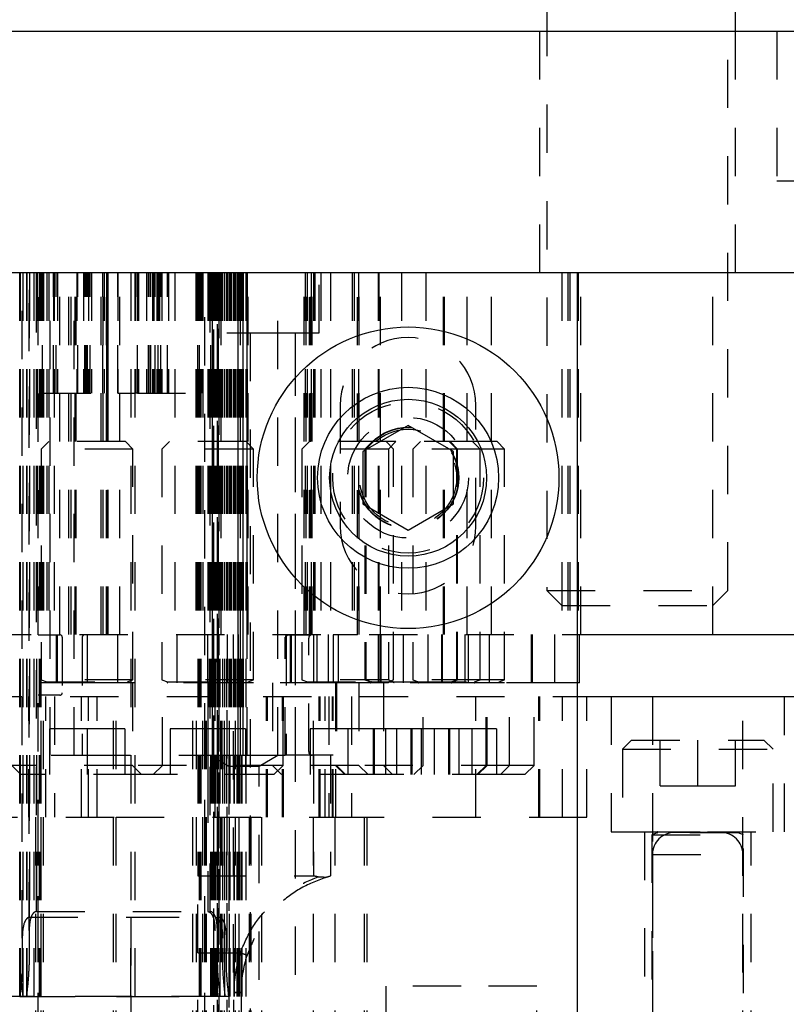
# Model space of a CAD drawing. Header units: inches. Extents: x 1880 to 2363, y -453 to -54.
# Tile 143 of 256: x 1925.8 to 1927.39, y -448.24 to -446.19. Entities that reach past the tile are written whole.
import ezdxf

# ---------------------------------------------------------------- set-up
doc = ezdxf.new("R2010")
doc.units = ezdxf.units.IN
doc.header["$LTSCALE"] = 0.5
doc.header["$MEASUREMENT"] = 0
doc.linetypes.add('HIDDEN', pattern=[0.225, 0.15, -0.075])
doc.layers.add('SID-M-H', color=4, linetype='HIDDEN')
doc.layers.add('SID-M-S', color=105, linetype='Continuous')

msp = doc.modelspace()

# ---------------------------------------------------------------- linework, layer by layer
at = {"layer": 'SID-M-H'}
for p, q in [((1926.87442, -444.65905), (1926.87442, -446.21905)), ((1927.28042, -446.21905), (1927.28042, -444.65905)), ((1926.88992, -446.17082), (1926.88992, -447.3778)), ((1927.26492, -447.3778), (1927.26492, -446.17082)), ((1926.87442, -446.21905), (1926.87442, -446.71905)), ((1927.28042, -446.71905), (1927.28042, -446.21905)), ((1927.36642, -446.21905), (1927.36642, -446.52905)), ((1927.36642, -446.52905), (1927.57742, -446.52905)), ((1925.79818, -448.21905), (1925.79818, -446.71905)), ((1925.79818, -446.71905), (1925.79818, -448.21905)), ((1925.7985, -446.71905), (1925.7985, -448.78405)), ((1925.7985, -446.71905), (1925.7985, -448.78405)), ((1925.80318, -448.09828), (1925.80318, -446.71905)), ((1925.80442, -446.71905), (1925.80442, -447.71905)), ((1925.80442, -446.71905), (1925.80442, -448.21905)), ((1925.81242, -448.21905), (1925.81242, -446.71905)), ((1925.81242, -446.71905), (1925.81242, -448.21905)), ((1925.81742, -448.08207), (1925.81742, -446.71905)), ((1925.81818, -446.71905), (1925.81818, -448.05481)), ((1925.81818, -448.05481), (1925.81818, -446.71905)), ((1925.82742, -446.71905), (1925.82742, -447.71905)), ((1925.82742, -446.71905), (1925.82742, -448.83905)), ((1925.83221, -446.71905), (1925.83221, -447.46905)), ((1925.83242, -446.71905), (1925.83242, -448.04297)), ((1925.83242, -448.04297), (1925.83242, -446.71905)), ((1925.83414, -446.71905), (1925.83414, -447.46905)), ((1925.83414, -446.71905), (1925.83414, -447.46905)), ((1925.83608, -447.46955), (1925.83608, -446.71905)), ((1925.83828, -446.71905), (1925.83828, -448.78405)), ((1925.83828, -446.71905), (1925.83828, -448.78405)), ((1925.83994, -446.71905), (1925.83994, -448.78831)), ((1925.83994, -446.71905), (1925.83994, -448.78837)), ((1925.84027, -446.71905), (1925.84027, -448.78405)), ((1925.84027, -446.71905), (1925.84027, -448.78405)), ((1925.84192, -446.71905), (1925.84192, -448.78849)), ((1925.84192, -446.71905), (1925.84192, -448.78855)), ((1925.84262, -446.71905), (1925.84262, -447.46905)), ((1925.84262, -446.71905), (1925.84262, -447.46905)), ((1925.84354, -446.71905), (1925.84354, -447.46905)), ((1925.84513, -446.71905), (1925.84513, -446.96905)), ((1925.84529, -446.96905), (1925.84529, -446.71905)), ((1925.84548, -446.71905), (1925.84548, -447.46905)), ((1925.84548, -446.71905), (1925.84548, -447.46905)), ((1925.84704, -446.71905), (1925.84704, -447.46905)), ((1925.84704, -446.71905), (1925.84704, -447.46905)), ((1925.84742, -446.71905), (1925.84742, -447.46905)), ((1925.85396, -446.71905), (1925.85396, -447.46905)), ((1925.85396, -446.71905), (1925.85396, -447.46905)), ((1925.85838, -446.71905), (1925.85838, -447.46905)), ((1925.85838, -446.71905), (1925.85838, -447.46905)), ((1925.86081, -447.71905), (1925.86081, -446.71905)), ((1925.86813, -446.96905), (1925.86813, -446.71905)), ((1925.86813, -446.71905), (1925.86813, -446.96905)), ((1925.86942, -446.71905), (1925.86942, -447.46905)), ((1925.87313, -446.96905), (1925.87313, -446.71905)), ((1925.87613, -446.71905), (1925.87613, -446.96905)), ((1925.88081, -447.46905), (1925.88081, -446.71905)), ((1925.89985, -447.46905), (1925.89985, -446.71905)), ((1925.90427, -447.46905), (1925.90427, -446.71905)), ((1925.91081, -447.71905), (1925.91081, -446.71905)), ((1925.91275, -447.46905), (1925.91275, -446.71905)), ((1925.91469, -447.46905), (1925.91469, -446.71905)), ((1925.91606, -446.71905), (1925.91606, -446.96905)), ((1925.91856, -446.96905), (1925.91856, -446.71905)), ((1925.92992, -446.71905), (1925.92992, -446.96905)), ((1925.93242, -446.96905), (1925.93242, -446.71905)), ((1925.93492, -446.96905), (1925.93492, -446.71905)), ((1925.93742, -446.96905), (1925.93742, -446.71905)), ((1925.93792, -446.96905), (1925.93792, -446.71905)), ((1925.94042, -446.71905), (1925.94042, -446.96905)), ((1925.94399, -446.96905), (1925.94399, -446.71905)), ((1925.94649, -446.71905), (1925.94649, -446.96905)), ((1925.96647, -447.46905), (1925.96647, -446.71905)), ((1925.96647, -447.46905), (1925.96647, -446.71905)), ((1925.97013, -446.96905), (1925.97013, -446.71905)), ((1925.97088, -447.46905), (1925.97088, -446.71905)), ((1925.97088, -447.46905), (1925.97088, -446.71905)), ((1925.97313, -446.71905), (1925.97313, -446.96905)), ((1925.97742, -447.46955), (1925.97742, -446.71905)), ((1925.97813, -446.71905), (1925.97813, -446.96905)), ((1925.97813, -446.96905), (1925.97813, -446.71905)), ((1925.97824, -446.71905), (1925.97824, -446.96905)), ((1925.97936, -447.46905), (1925.97936, -446.71905)), ((1925.97936, -447.46905), (1925.97936, -446.71905)), ((1925.98074, -446.96905), (1925.98074, -446.71905)), ((1925.9813, -447.46905), (1925.9813, -446.71905)), ((1926.00097, -446.71905), (1926.00097, -446.96905)), ((1926.00113, -446.96905), (1926.00113, -446.71905)), ((1926.00542, -447.46905), (1926.00542, -446.71905)), ((1926.02808, -446.71905), (1926.02808, -448.05481)), ((1926.02808, -446.71905), (1926.02808, -448.05481)), ((1926.03659, -446.71905), (1926.03659, -447.71905)), ((1926.03659, -446.71905), (1926.03659, -448.78405)), ((1926.03758, -446.71905), (1926.03758, -446.96905)), ((1926.03774, -446.71905), (1926.03774, -446.96905)), ((1926.04158, -446.71905), (1926.04158, -446.96905)), ((1926.0416, -446.96905), (1926.0416, -446.71905)), ((1926.04174, -446.96905), (1926.04174, -446.71905)), ((1926.0441, -446.71905), (1926.0441, -446.96905)), ((1926.06058, -446.71905), (1926.06058, -446.96905)), ((1926.06458, -446.96905), (1926.06458, -446.71905)), ((1926.06558, -446.96905), (1926.06558, -446.71905)), ((1926.06858, -446.96905), (1926.06858, -446.71905)), ((1926.06958, -446.96905), (1926.06958, -446.71905)), ((1926.07258, -446.71905), (1926.07258, -446.96905)), ((1926.07585, -446.71905), (1926.07585, -446.96905)), ((1926.07835, -446.96905), (1926.07835, -446.71905)), ((1926.08192, -446.71905), (1926.08192, -446.96905)), ((1926.08442, -446.96905), (1926.08442, -446.71905)), ((1926.08492, -446.71905), (1926.08492, -446.96905)), ((1926.08742, -446.71905), (1926.08742, -446.96905)), ((1926.08992, -446.96905), (1926.08992, -446.71905)), ((1926.09242, -446.71905), (1926.09242, -446.96905)), ((1926.10379, -446.96905), (1926.10379, -446.71905)), ((1926.10629, -446.71905), (1926.10629, -446.96905)), ((1926.11942, -446.71905), (1926.11942, -447.46905)), ((1926.16258, -446.71905), (1926.16258, -446.96905)), ((1926.16264, -446.71905), (1926.16264, -447.46905)), ((1926.16458, -446.71905), (1926.16458, -447.46905)), ((1926.16458, -446.71905), (1926.16458, -447.46905)), ((1926.16558, -446.71905), (1926.16558, -446.96905)), ((1926.16652, -446.71905), (1926.16652, -447.96905)), ((1926.16658, -446.96905), (1926.16658, -446.71905)), ((1926.16958, -446.71905), (1926.16958, -446.96905)), ((1926.1698, -446.71905), (1926.1698, -447.71905)), ((1926.1698, -446.71905), (1926.1698, -447.71905)), ((1926.1698, -446.71905), (1926.1698, -448.79145)), ((1926.1698, -446.71905), (1926.1698, -448.79111)), ((1926.17058, -446.96905), (1926.17058, -446.71905)), ((1926.17151, -446.71905), (1926.17151, -447.71905)), ((1926.17151, -446.71905), (1926.17151, -447.71905)), ((1926.17151, -446.71905), (1926.17151, -448.7913)), ((1926.17151, -446.71905), (1926.17151, -448.79096)), ((1926.17306, -446.71905), (1926.17306, -447.46905)), ((1926.17306, -446.71905), (1926.17306, -447.46905)), ((1926.17339, -446.71905), (1926.17339, -447.71905)), ((1926.17339, -446.71905), (1926.17339, -448.78405)), ((1926.17458, -446.71905), (1926.17458, -446.96905)), ((1926.17748, -446.71905), (1926.17748, -447.46905)), ((1926.17748, -446.71905), (1926.17748, -447.46905)), ((1926.18108, -448.71131), (1926.18108, -446.71905)), ((1926.18742, -446.71905), (1926.18742, -447.46905)), ((1926.19056, -446.71905), (1926.19056, -447.71905)), ((1926.19211, -446.71905), (1926.19211, -447.71905)), ((1926.19242, -448.04297), (1926.19242, -446.71905)), ((1926.19282, -446.71905), (1926.19282, -447.71905)), ((1926.19282, -446.71905), (1926.19282, -448.73538)), ((1926.19307, -446.71905), (1926.19307, -447.71905)), ((1926.19342, -446.96905), (1926.19342, -446.71905)), ((1926.19354, -446.71905), (1926.19354, -447.46905)), ((1926.19356, -446.71905), (1926.19356, -448.72256)), ((1926.19358, -446.96905), (1926.19358, -446.71905)), ((1926.1941, -446.71905), (1926.1941, -447.71905)), ((1926.1941, -446.71905), (1926.1941, -448.78405)), ((1926.19513, -446.71905), (1926.19513, -447.71905)), ((1926.19513, -446.71905), (1926.19513, -447.71905)), ((1926.19513, -446.71905), (1926.19513, -448.78918)), ((1926.19513, -446.71905), (1926.19513, -448.78881)), ((1926.19521, -446.71905), (1926.19521, -447.71905)), ((1926.19542, -446.71905), (1926.19542, -447.71905)), ((1926.19548, -446.71905), (1926.19548, -447.46905)), ((1926.19611, -446.71905), (1926.19611, -448.78405)), ((1926.19656, -446.71905), (1926.19656, -448.78405)), ((1926.19742, -446.71905), (1926.19742, -446.96905)), ((1926.19742, -447.71905), (1926.19742, -446.71905)), ((1926.19758, -446.96905), (1926.19758, -446.71905)), ((1926.19812, -446.71905), (1926.19812, -447.71905)), ((1926.19812, -446.71905), (1926.19812, -448.78892)), ((1926.19827, -446.71905), (1926.19827, -447.71905)), ((1926.19842, -446.71905), (1926.19842, -448.72256)), ((1926.19907, -446.71905), (1926.19907, -448.78405)), ((1926.19967, -446.71905), (1926.19967, -447.71905)), ((1926.19992, -448.73653), (1926.19992, -446.71905)), ((1926.19992, -446.71905), (1926.19992, -448.73653)), ((1926.20013, -446.71905), (1926.20013, -447.46905)), ((1926.20108, -446.71905), (1926.20108, -447.46905)), ((1926.20145, -446.71905), (1926.20145, -448.78862)), ((1926.20176, -446.71905), (1926.20176, -447.71905)), ((1926.20242, -446.71905), (1926.20242, -448.1531)), ((1926.20308, -446.71905), (1926.20308, -448.05481)), ((1926.20342, -446.71905), (1926.20342, -448.78805)), ((1926.20396, -446.71905), (1926.20396, -447.46905)), ((1926.20426, -446.71905), (1926.20426, -447.71905)), ((1926.20427, -446.71905), (1926.20427, -448.78837)), ((1926.20455, -446.71905), (1926.20455, -447.46905)), ((1926.20492, -446.71905), (1926.20492, -447.46905)), ((1926.20492, -446.71905), (1926.20492, -447.46905)), ((1926.20742, -448.72581), (1926.20742, -446.71905)), ((1926.20742, -448.72581), (1926.20742, -446.71905)), ((1926.20742, -446.71905), (1926.20742, -448.08207)), ((1926.20838, -446.71905), (1926.20838, -447.46905)), ((1926.20946, -446.71905), (1926.20946, -447.71905)), ((1926.20967, -446.71905), (1926.20967, -447.71905)), ((1926.20992, -448.73565), (1926.20992, -446.71905)), ((1926.20992, -448.73565), (1926.20992, -446.71905)), ((1926.21108, -448.05481), (1926.21108, -446.71905)), ((1926.21108, -446.71905), (1926.21108, -447.46905)), ((1926.21242, -446.71905), (1926.21242, -448.21905)), ((1926.21242, -446.71905), (1926.21242, -447.46905)), ((1926.21242, -446.71905), (1926.21242, -447.46905)), ((1926.21302, -446.71905), (1926.21302, -447.46905)), ((1926.21492, -446.71905), (1926.21492, -447.46905)), ((1926.21492, -446.71905), (1926.21492, -447.46905)), ((1926.21496, -447.46905), (1926.21496, -446.71905)), ((1926.21808, -446.71905), (1926.21808, -448.1531)), ((1926.22242, -446.71905), (1926.22242, -447.59756)), ((1926.22308, -448.21905), (1926.22308, -446.71905)), ((1926.22608, -446.71905), (1926.22608, -448.09828)), ((1926.2268, -446.71905), (1926.2268, -446.84405)), ((1926.22742, -446.71905), (1926.22742, -447.46905)), ((1926.23108, -446.71905), (1926.23108, -448.21905)), ((1926.23308, -446.71905), (1926.23308, -448.78405)), ((1926.23618, -446.71905), (1926.23618, -447.71905)), ((1926.23977, -446.71905), (1926.23977, -447.71905)), ((1926.23992, -446.71905), (1926.23992, -447.46905)), ((1926.24108, -446.71905), (1926.24108, -448.78405)), ((1926.24242, -446.71905), (1926.24242, -447.71905)), ((1926.24242, -446.71905), (1926.24242, -448.78451)), ((1926.24242, -446.71905), (1926.24242, -446.84405)), ((1926.24423, -446.71905), (1926.24423, -447.71905)), ((1926.24742, -446.71905), (1926.24742, -447.71905)), ((1926.24742, -446.71905), (1926.24742, -448.72256)), ((1926.24777, -446.71905), (1926.24777, -447.71905)), ((1926.24808, -446.71905), (1926.24808, -448.78405)), ((1926.24942, -446.71905), (1926.24942, -448.78432)), ((1926.25042, -447.71905), (1926.25042, -446.71905)), ((1926.25242, -446.71905), (1926.25242, -447.71905)), ((1926.25308, -446.71905), (1926.25308, -447.71905)), ((1926.25542, -447.46905), (1926.25542, -446.71905)), ((1926.25608, -446.71905), (1926.25608, -448.78405)), ((1926.25647, -446.71905), (1926.25647, -447.46905)), ((1926.25742, -446.71905), (1926.25742, -447.46905)), ((1926.25808, -446.71905), (1926.25808, -448.72256)), ((1926.26088, -446.71905), (1926.26088, -447.46905)), ((1926.26108, -446.71905), (1926.26108, -447.71905)), ((1926.26108, -447.71905), (1926.26108, -446.71905)), ((1926.26608, -446.71905), (1926.26608, -447.71905)), ((1926.26742, -446.71905), (1926.26742, -447.46905)), ((1926.26908, -447.71905), (1926.26908, -446.71905)), ((1926.26936, -446.71905), (1926.26936, -447.46905)), ((1926.2713, -447.46905), (1926.2713, -446.71905)), ((1926.33274, -447.71905), (1926.33274, -446.71905)), ((1926.38712, -447.46905), (1926.38712, -446.71905)), ((1926.38712, -447.46905), (1926.38712, -446.71905)), ((1926.38897, -446.71905), (1926.38897, -447.46905)), ((1926.38897, -446.71905), (1926.38897, -447.46905)), ((1926.39154, -447.46905), (1926.39154, -446.71905)), ((1926.39154, -447.46905), (1926.39154, -446.71905)), ((1926.39338, -446.71905), (1926.39338, -447.46905)), ((1926.39338, -446.71905), (1926.39338, -447.46905)), ((1926.39808, -447.46955), (1926.39808, -446.71905)), ((1926.39992, -447.46955), (1926.39992, -446.71905)), ((1926.40002, -447.46905), (1926.40002, -446.71905)), ((1926.40002, -447.46905), (1926.40002, -446.71905)), ((1926.40186, -446.71905), (1926.40186, -447.46905)), ((1926.40186, -446.71905), (1926.40186, -447.46905)), ((1926.40196, -447.46905), (1926.40196, -446.71905)), ((1926.40242, -446.84405), (1926.40242, -446.71905)), ((1926.4038, -447.46905), (1926.4038, -446.71905)), ((1926.40652, -446.71905), (1926.40652, -447.46905)), ((1926.40652, -446.71905), (1926.40652, -447.46905)), ((1926.40942, -446.71905), (1926.40942, -447.46905)), ((1926.41805, -446.84405), (1926.41805, -446.71905)), ((1926.42152, -446.71905), (1926.42152, -447.46905)), ((1926.42152, -446.71905), (1926.42152, -447.46905)), ((1926.44152, -446.71905), (1926.44152, -447.46905)), ((1926.48647, -446.71905), (1926.48647, -447.46905)), ((1926.48647, -446.71905), (1926.48647, -447.46905)), ((1926.49088, -446.71905), (1926.49088, -447.46905)), ((1926.49088, -446.71905), (1926.49088, -447.46905)), ((1926.49742, -447.46955), (1926.49742, -446.71905)), ((1926.49936, -446.71905), (1926.49936, -447.46905)), ((1926.49936, -446.71905), (1926.49936, -447.46905)), ((1926.5013, -447.46905), (1926.5013, -446.71905)), ((1926.54008, -446.71905), (1926.54008, -447.46905)), ((1926.54192, -446.71905), (1926.54192, -447.46905)), ((1926.54542, -447.46905), (1926.54542, -446.71905)), ((1926.58852, -446.71905), (1926.58852, -447.46905)), ((1926.63942, -446.71905), (1926.63942, -447.46905)), ((1926.67608, -447.46905), (1926.67608, -446.71905)), ((1926.67792, -447.46905), (1926.67792, -446.71905)), ((1926.72452, -447.46905), (1926.72452, -446.71905)), ((1926.77542, -447.46905), (1926.77542, -446.71905)), ((1926.92117, -446.71905), (1926.92117, -447.46905)), ((1926.93306, -446.71905), (1926.93306, -447.46905)), ((1926.93716, -446.71905), (1926.93716, -447.46905)), ((1926.95457, -446.71905), (1926.95457, -447.46905)), ((1926.95992, -447.46905), (1926.95992, -446.71905)), ((1927.23367, -447.46905), (1927.23367, -446.71905)), ((1926.2268, -446.84405), (1926.32242, -446.84405)), ((1926.27552, -446.84405), (1926.27552, -447.71905)), ((1926.27552, -446.84405), (1926.27552, -448.37405)), ((1926.32242, -446.84405), (1926.41805, -446.84405)), ((1926.36932, -447.71905), (1926.36932, -446.84405)), ((1926.36932, -448.37405), (1926.36932, -446.84405)), ((1925.84513, -446.96905), (1926.00113, -446.96905)), ((1926.00113, -446.96905), (1926.03758, -446.96905)), ((1926.03758, -446.96905), (1926.03774, -446.96905)), ((1926.04158, -446.96905), (1926.03774, -446.96905)), ((1926.04158, -446.96905), (1926.19758, -446.96905)), ((1926.46192, -446.99405), (1926.46192, -447.24405)), ((1926.74292, -447.24405), (1926.74292, -446.99405)), ((1925.85792, -447.06905), (1925.84242, -447.08455)), ((1926.01692, -447.06905), (1925.85792, -447.06905)), ((1926.03242, -447.08455), (1926.01692, -447.06905)), ((1926.10792, -447.06905), (1926.09242, -447.08455)), ((1926.26692, -447.06905), (1926.10792, -447.06905)), ((1926.28242, -447.08455), (1926.26692, -447.06905)), ((1926.39792, -447.06905), (1926.38242, -447.08455)), ((1926.55692, -447.06905), (1926.39792, -447.06905)), ((1926.52858, -447.06905), (1926.51308, -447.08455)), ((1926.53042, -447.06905), (1926.51492, -447.08455)), ((1926.57702, -447.06905), (1926.55692, -447.06905)), ((1926.57242, -447.08455), (1926.55692, -447.06905)), ((1926.57702, -447.06905), (1926.56152, -447.08455)), ((1926.73602, -447.06905), (1926.57702, -447.06905)), ((1926.62792, -447.06905), (1926.61242, -447.08455)), ((1926.70308, -447.08455), (1926.68758, -447.06905)), ((1926.70492, -447.08455), (1926.68942, -447.06905)), ((1926.78692, -447.06905), (1926.73602, -447.06905)), ((1926.75152, -447.08455), (1926.73602, -447.06905)), ((1926.80242, -447.08455), (1926.78692, -447.06905)), ((1926.03242, -447.08455), (1925.84242, -447.08455)), ((1925.84242, -447.08455), (1925.84242, -447.56302)), ((1926.03242, -447.56302), (1926.03242, -447.08455)), ((1926.28242, -447.08455), (1926.09242, -447.08455)), ((1926.09242, -447.08455), (1926.09242, -447.56302)), ((1926.28242, -447.56302), (1926.28242, -447.08455)), ((1926.56152, -447.08455), (1926.38242, -447.08455)), ((1926.38242, -447.08455), (1926.38242, -447.56302)), ((1926.51308, -447.08455), (1926.51308, -447.56302)), ((1926.51492, -447.08455), (1926.51492, -447.56302)), ((1926.75152, -447.08455), (1926.56152, -447.08455)), ((1926.56152, -447.08455), (1926.56152, -447.56302)), ((1926.57242, -447.56302), (1926.57242, -447.08455)), ((1926.61242, -447.08455), (1926.61242, -447.56302)), ((1926.70308, -447.56302), (1926.70308, -447.08455)), ((1926.70492, -447.56302), (1926.70492, -447.08455)), ((1926.80242, -447.08455), (1926.75152, -447.08455)), ((1926.75152, -447.56302), (1926.75152, -447.08455)), ((1926.80242, -447.56302), (1926.80242, -447.08455)), ((1926.88992, -447.3778), (1927.26492, -447.3778)), ((1926.88992, -447.3778), (1926.92117, -447.40905)), ((1927.23367, -447.40905), (1927.26492, -447.3778)), ((1926.92117, -447.40905), (1927.23367, -447.40905)), ((1924.72178, -447.46905), (1926.93306, -447.46905)), ((1925.83608, -447.46955), (1925.88108, -447.46955)), ((1925.87345, -447.46905), (1925.87345, -447.56905)), ((1925.87608, -447.56905), (1925.87608, -447.46905)), ((1925.88608, -447.47455), (1925.88608, -447.58955)), ((1925.92742, -447.47455), (1925.92742, -447.71905)), ((1925.97742, -447.46955), (1925.93242, -447.46955)), ((1925.93742, -447.46905), (1925.93742, -447.56905)), ((1926.0014, -447.56905), (1926.0014, -447.46905)), ((1926.12345, -447.46905), (1926.12345, -447.56905)), ((1926.18742, -447.56905), (1926.18742, -447.46905)), ((1926.21108, -448.71131), (1926.21108, -447.46905)), ((1926.22742, -447.46905), (1926.22742, -447.56905)), ((1926.23992, -447.46905), (1926.23992, -448.73303)), ((1926.2514, -447.56905), (1926.2514, -447.46905)), ((1926.25542, -447.71905), (1926.25542, -447.46905)), ((1926.34808, -447.71905), (1926.34808, -447.47455)), ((1926.34992, -447.47455), (1926.34992, -447.71905)), ((1926.35308, -447.46955), (1926.39808, -447.46955)), ((1926.35808, -447.46905), (1926.35808, -447.56905)), ((1926.35992, -447.46905), (1926.35992, -447.56905)), ((1926.39652, -447.71155), (1926.39652, -447.47655)), ((1926.39992, -447.46955), (1926.39808, -447.46955)), ((1926.40652, -447.46905), (1926.40652, -447.56905)), ((1926.41345, -447.46905), (1926.41345, -447.56905)), ((1926.43742, -447.56905), (1926.43742, -447.46905)), ((1926.49742, -447.46955), (1926.44742, -447.46955)), ((1926.44742, -447.46955), (1926.44742, -447.59756)), ((1926.45742, -447.46905), (1926.45742, -447.56905)), ((1926.5414, -447.56905), (1926.5414, -447.46905)), ((1926.5441, -447.46905), (1926.5441, -447.56905)), ((1926.54595, -447.46905), (1926.54595, -447.56905)), ((1926.59255, -447.46905), (1926.59255, -447.56905)), ((1926.64345, -447.46905), (1926.64345, -447.56905)), ((1926.67206, -447.56905), (1926.67206, -447.46905)), ((1926.6739, -447.56905), (1926.6739, -447.46905)), ((1926.7205, -447.56905), (1926.7205, -447.46905)), ((1926.72742, -447.56905), (1926.72742, -447.46905)), ((1926.7714, -447.56905), (1926.7714, -447.46905)), ((1926.85808, -447.56905), (1926.85808, -447.46905)), ((1926.85992, -447.56905), (1926.85992, -447.46905)), ((1926.90652, -447.56905), (1926.90652, -447.46905)), ((1926.93306, -447.46905), (1926.93716, -447.46905)), ((1926.93716, -447.46905), (1926.95242, -447.46905)), ((1925.93742, -447.56905), (1925.68742, -447.56905)), ((1926.03242, -447.56302), (1925.84242, -447.56302)), ((1925.84242, -447.56302), (1925.85373, -447.56713)), ((1926.03242, -447.56866), (1925.84242, -447.56866)), ((1925.84242, -447.56866), (1925.84242, -447.56905)), ((1925.85373, -447.56713), (1926.02112, -447.56713)), ((1926.43742, -447.56905), (1925.93742, -447.56905)), ((1926.02112, -447.56713), (1926.03242, -447.56302)), ((1926.03142, -447.56905), (1926.03142, -447.74005)), ((1926.03242, -447.56905), (1926.03242, -447.56866)), ((1926.28242, -447.56302), (1926.09242, -447.56302)), ((1926.09242, -447.56302), (1926.10373, -447.56713)), ((1926.28242, -447.56866), (1926.09242, -447.56866)), ((1926.09242, -447.56866), (1926.09242, -447.56905)), ((1926.09342, -447.74005), (1926.09342, -447.56905)), ((1926.10373, -447.56713), (1926.27112, -447.56713)), ((1926.18742, -447.56905), (1926.18742, -447.66405)), ((1926.22742, -448.72581), (1926.22742, -447.56905)), ((1926.27112, -447.56713), (1926.28242, -447.56302)), ((1926.28242, -447.56905), (1926.28242, -447.56866)), ((1926.32142, -447.56905), (1926.32142, -447.74005)), ((1926.34342, -447.74005), (1926.34342, -447.56905)), ((1926.56152, -447.56302), (1926.38242, -447.56302)), ((1926.38242, -447.56302), (1926.39373, -447.56713)), ((1926.56152, -447.56866), (1926.38242, -447.56866)), ((1926.38242, -447.56866), (1926.38242, -447.56905)), ((1926.39373, -447.56713), (1926.56112, -447.56713)), ((1926.90652, -447.56905), (1926.43742, -447.56905)), ((1926.45208, -447.56905), (1926.45208, -447.74005)), ((1926.45392, -447.56905), (1926.45392, -447.74005)), ((1926.50052, -447.56905), (1926.50052, -447.74005)), ((1926.51308, -447.56302), (1926.52438, -447.56713)), ((1926.51308, -447.56866), (1926.51308, -447.56905)), ((1926.51492, -447.56302), (1926.52623, -447.56713)), ((1926.51492, -447.56866), (1926.51492, -447.56905)), ((1926.52438, -447.56713), (1926.69177, -447.56713)), ((1926.52623, -447.56713), (1926.69362, -447.56713)), ((1926.55142, -447.56905), (1926.55142, -447.74005)), ((1926.56112, -447.56713), (1926.57242, -447.56302)), ((1926.75152, -447.56302), (1926.56152, -447.56302)), ((1926.56152, -447.56302), (1926.57283, -447.56713)), ((1926.75152, -447.56866), (1926.56152, -447.56866)), ((1926.56152, -447.56866), (1926.56152, -447.56905)), ((1926.57242, -447.56905), (1926.57242, -447.56866)), ((1926.57283, -447.56713), (1926.74022, -447.56713)), ((1926.61242, -447.56302), (1926.62373, -447.56713)), ((1926.61242, -447.56866), (1926.61242, -447.56905)), ((1926.62373, -447.56713), (1926.79112, -447.56713)), ((1926.63342, -447.74005), (1926.63342, -447.56905)), ((1926.69177, -447.56713), (1926.70308, -447.56302)), ((1926.69362, -447.56713), (1926.70492, -447.56302)), ((1926.70308, -447.56905), (1926.70308, -447.56866)), ((1926.70492, -447.56905), (1926.70492, -447.56866)), ((1926.74022, -447.56713), (1926.75152, -447.56302)), ((1926.80242, -447.56302), (1926.75152, -447.56302)), ((1926.80242, -447.56866), (1926.75152, -447.56866)), ((1926.75152, -447.56905), (1926.75152, -447.56866)), ((1926.76408, -447.74005), (1926.76408, -447.56905)), ((1926.76592, -447.74005), (1926.76592, -447.56905)), ((1926.79112, -447.56713), (1926.80242, -447.56302)), ((1926.80242, -447.56905), (1926.80242, -447.56866)), ((1926.81252, -447.74005), (1926.81252, -447.56905)), ((1926.86342, -447.74005), (1926.86342, -447.56905)), ((1926.95242, -447.56905), (1926.90652, -447.56905)), ((1924.70242, -447.59756), (1926.95242, -447.59756)), ((1925.81671, -447.84756), (1925.81671, -447.59756)), ((1925.81671, -447.84756), (1925.81671, -447.59756)), ((1925.83608, -448.71131), (1925.83608, -447.59455)), ((1925.88108, -447.59455), (1925.83608, -447.59455)), ((1925.84242, -448.34756), (1925.84242, -447.59756)), ((1925.84742, -448.34756), (1925.84742, -447.59756)), ((1925.84742, -448.34756), (1925.84742, -447.59756)), ((1925.85187, -447.84756), (1925.85187, -447.59756)), ((1925.85187, -447.84756), (1925.85187, -447.59756)), ((1925.86994, -447.59756), (1925.86994, -447.84756)), ((1925.92581, -447.84756), (1925.92581, -447.59756)), ((1925.94025, -447.84756), (1925.94025, -447.59756)), ((1925.94025, -447.84756), (1925.94025, -447.59756)), ((1925.95831, -447.84756), (1925.95831, -447.59756)), ((1925.99242, -448.34756), (1925.99242, -447.59756)), ((1925.99242, -448.34756), (1925.99242, -447.59756)), ((1925.99742, -448.34756), (1925.99742, -447.59756)), ((1926.15652, -448.34756), (1926.15652, -447.59756)), ((1926.16402, -448.34756), (1926.16402, -447.59756)), ((1926.16402, -448.34756), (1926.16402, -447.59756)), ((1926.17742, -448.34756), (1926.17742, -447.59756)), ((1926.18108, -448.34756), (1926.18108, -447.59756)), ((1926.18242, -448.34756), (1926.18242, -447.59756)), ((1926.18462, -448.34756), (1926.18462, -447.59756)), ((1926.20292, -447.84756), (1926.20292, -447.59756)), ((1926.20742, -448.34756), (1926.20742, -447.59756)), ((1926.20742, -448.34756), (1926.20742, -447.59756)), ((1926.20992, -448.34756), (1926.20992, -447.59756)), ((1926.20992, -448.34756), (1926.20992, -447.59756)), ((1926.20992, -448.34756), (1926.20992, -447.59756)), ((1926.20992, -448.34756), (1926.20992, -447.59756)), ((1926.21462, -448.34756), (1926.21462, -447.59756)), ((1926.21608, -448.34756), (1926.21608, -447.59756)), ((1926.21742, -448.34756), (1926.21742, -447.59756)), ((1926.21742, -448.34756), (1926.21742, -447.59756)), ((1926.22242, -448.34756), (1926.22242, -447.59756)), ((1926.23242, -448.34756), (1926.23242, -447.59756)), ((1926.24492, -448.34756), (1926.24492, -447.59756)), ((1926.30938, -447.84756), (1926.30938, -447.59756)), ((1926.30938, -447.84756), (1926.30938, -447.59756)), ((1926.31123, -447.84756), (1926.31123, -447.59756)), ((1926.31123, -447.84756), (1926.31123, -447.59756)), ((1926.34214, -447.84756), (1926.34214, -447.59756)), ((1926.34214, -447.84756), (1926.34214, -447.59756)), ((1926.34398, -447.84756), (1926.34398, -447.59756)), ((1926.34398, -447.84756), (1926.34398, -447.59756)), ((1926.40652, -448.34756), (1926.40652, -447.59756)), ((1926.40652, -448.34756), (1926.40652, -447.59756)), ((1926.41808, -447.84756), (1926.41808, -447.59756)), ((1926.41992, -447.84756), (1926.41992, -447.59756)), ((1926.4303, -447.84756), (1926.4303, -447.59756)), ((1926.4303, -447.84756), (1926.4303, -447.59756)), ((1926.43841, -447.59756), (1926.43841, -447.84756)), ((1926.44558, -447.84756), (1926.44558, -447.59756)), ((1926.44742, -447.84756), (1926.44742, -447.59756)), ((1926.45292, -447.84756), (1926.45292, -447.59756)), ((1926.48501, -447.59756), (1926.48501, -447.84756)), ((1926.74292, -447.84756), (1926.74292, -447.59756)), ((1926.87358, -447.84756), (1926.87358, -447.59756)), ((1926.87542, -447.84756), (1926.87542, -447.59756)), ((1926.92202, -447.84756), (1926.92202, -447.59756)), ((1926.97292, -447.84756), (1926.97292, -447.59756)), ((1927.02292, -447.59756), (1927.02292, -447.87756)), ((1927.10867, -447.59756), (1927.10867, -448.34756)), ((1927.29617, -448.34756), (1927.29617, -447.59756)), ((1927.38192, -447.87756), (1927.38192, -447.59756)), ((1925.93742, -447.66405), (1925.8593, -447.66405)), ((1925.8593, -447.66405), (1925.8593, -447.75905)), ((1926.01555, -447.66405), (1925.93742, -447.66405)), ((1925.93742, -447.66405), (1925.93742, -447.75905)), ((1926.01555, -447.66405), (1926.01555, -447.75905)), ((1926.18742, -447.66405), (1926.1093, -447.66405)), ((1926.1093, -447.66405), (1926.1093, -447.75905)), ((1926.26555, -447.66405), (1926.18742, -447.66405)), ((1926.18742, -447.66405), (1926.18742, -447.75905)), ((1926.26555, -447.66405), (1926.26555, -447.75905)), ((1926.47742, -447.66405), (1926.3993, -447.66405)), ((1926.3993, -447.66405), (1926.3993, -447.75905)), ((1926.55555, -447.66405), (1926.47742, -447.66405)), ((1926.47742, -447.66405), (1926.47742, -447.75905)), ((1926.52995, -447.66405), (1926.52995, -447.75905)), ((1926.5318, -447.66405), (1926.5318, -447.75905)), ((1926.5784, -447.66405), (1926.55555, -447.66405)), ((1926.55555, -447.66405), (1926.55555, -447.75905)), ((1926.65652, -447.66405), (1926.5784, -447.66405)), ((1926.5784, -447.66405), (1926.5784, -447.75905)), ((1926.60808, -447.66405), (1926.60808, -447.75905)), ((1926.60992, -447.66405), (1926.60992, -447.75905)), ((1926.6293, -447.66405), (1926.6293, -447.75905)), ((1926.65652, -447.66405), (1926.65652, -447.75905)), ((1926.73465, -447.66405), (1926.65652, -447.66405)), ((1926.6862, -447.66405), (1926.6862, -447.75905)), ((1926.68805, -447.66405), (1926.68805, -447.75905)), ((1926.70742, -447.66405), (1926.70742, -447.75905)), ((1926.73465, -447.66405), (1926.73465, -447.75905)), ((1926.78555, -447.66405), (1926.73465, -447.66405)), ((1926.78555, -447.66405), (1926.78555, -447.75905)), ((1927.06542, -447.68756), (1927.04642, -447.70656)), ((1927.06542, -447.68756), (1927.33942, -447.68756)), ((1927.1243, -447.78256), (1927.1243, -447.68756)), ((1927.20242, -447.78256), (1927.20242, -447.68756)), ((1927.28055, -447.78256), (1927.28055, -447.68756)), ((1927.35842, -447.70656), (1927.33942, -447.68756)), ((1925.46274, -447.71905), (1925.92742, -447.71905)), ((1925.92742, -447.71905), (1926.19211, -447.71905)), ((1926.19211, -447.71905), (1926.26242, -447.71905)), ((1926.19211, -447.71905), (1926.23092, -447.74146)), ((1926.25242, -447.71905), (1926.25242, -448.72256)), ((1926.26242, -447.71905), (1926.33274, -447.71905)), ((1926.26608, -447.71905), (1926.26608, -448.72256)), ((1926.29392, -447.74146), (1926.33274, -447.71905)), ((1926.33274, -447.71905), (1926.34808, -447.71905)), ((1926.34992, -447.71905), (1926.34808, -447.71905)), ((1926.40402, -447.71905), (1926.34992, -447.71905)), ((1926.40652, -447.71905), (1926.40402, -447.71905)), ((1926.40652, -447.71905), (1926.40652, -447.96905)), ((1926.44152, -447.71905), (1926.40652, -447.71905)), ((1926.40652, -447.71905), (1926.40652, -447.96905)), ((1926.44152, -447.71905), (1926.44152, -447.96905)), ((1926.44742, -447.71905), (1926.44152, -447.71905)), ((1927.04642, -447.70656), (1927.35842, -447.70656)), ((1927.04642, -447.70656), (1927.04642, -447.87756)), ((1927.35842, -447.87756), (1927.35842, -447.70656)), ((1926.03142, -447.74005), (1925.78142, -447.74005)), ((1925.78142, -447.74005), (1925.80042, -447.75905)), ((1926.34342, -447.74005), (1926.03142, -447.74005)), ((1926.03142, -447.74005), (1926.05042, -447.75905)), ((1926.07442, -447.75905), (1926.09342, -447.74005)), ((1926.23092, -447.74146), (1926.26242, -447.74146)), ((1926.23092, -447.74146), (1926.23092, -448.78405)), ((1926.26242, -447.74146), (1926.29392, -447.74146)), ((1926.29392, -448.78405), (1926.29392, -447.74146)), ((1926.32142, -447.74005), (1926.34042, -447.75905)), ((1926.32442, -447.75905), (1926.34342, -447.74005)), ((1926.50052, -447.74005), (1926.34342, -447.74005)), ((1926.45208, -447.74005), (1926.47108, -447.75905)), ((1926.45392, -447.74005), (1926.47292, -447.75905)), ((1926.81252, -447.74005), (1926.50052, -447.74005)), ((1926.50052, -447.74005), (1926.51952, -447.75905)), ((1926.55142, -447.74005), (1926.57042, -447.75905)), ((1926.61442, -447.75905), (1926.63342, -447.74005)), ((1926.74508, -447.75905), (1926.76408, -447.74005)), ((1926.74692, -447.75905), (1926.76592, -447.74005)), ((1926.79352, -447.75905), (1926.81252, -447.74005)), ((1926.86342, -447.74005), (1926.81252, -447.74005)), ((1926.84442, -447.75905), (1926.86342, -447.74005)), ((1926.05042, -447.75905), (1925.80042, -447.75905)), ((1926.32442, -447.75905), (1926.05042, -447.75905)), ((1926.18742, -447.75905), (1926.18742, -448.04297)), ((1926.51952, -447.75905), (1926.34042, -447.75905)), ((1926.79352, -447.75905), (1926.51952, -447.75905)), ((1926.84442, -447.75905), (1926.79352, -447.75905)), ((1927.1243, -447.78256), (1927.20242, -447.78256)), ((1927.20242, -447.78256), (1927.28055, -447.78256)), ((1925.69357, -447.84756), (1925.99742, -447.84756)), ((1925.83108, -448.34756), (1925.83108, -447.84756)), ((1925.83608, -448.34756), (1925.83608, -447.84756)), ((1925.99742, -447.84756), (1926.45292, -447.84756)), ((1926.25242, -448.34756), (1926.25242, -447.84756)), ((1926.27413, -448.34756), (1926.27413, -447.84756)), ((1926.27413, -448.34756), (1926.27413, -447.84756)), ((1926.27413, -448.34756), (1926.27413, -447.84756)), ((1926.27413, -448.34756), (1926.27413, -447.84756)), ((1926.27742, -448.34756), (1926.27742, -447.84756)), ((1926.29913, -448.34756), (1926.29913, -447.84756)), ((1926.45152, -448.34756), (1926.45152, -447.84756)), ((1926.45292, -447.84756), (1926.92202, -447.84756)), ((1926.51242, -448.34756), (1926.51242, -447.84756)), ((1926.51242, -448.34756), (1926.51242, -447.84756)), ((1926.51742, -448.34756), (1926.51742, -447.84756)), ((1926.92202, -447.84756), (1926.97292, -447.84756)), ((1927.02292, -447.87756), (1927.38192, -447.87756)), ((1927.09192, -447.87756), (1927.09192, -448.34756)), ((1927.10742, -447.87756), (1927.10742, -447.87795)), ((1927.10742, -447.87795), (1927.29742, -447.87795)), ((1927.11873, -447.87948), (1927.10742, -447.88359)), ((1927.10742, -447.88359), (1927.29742, -447.88359)), ((1927.10742, -447.88359), (1927.10742, -448.61206)), ((1927.28612, -447.87948), (1927.11873, -447.87948)), ((1927.28612, -447.87948), (1927.11873, -447.87948)), ((1927.25017, -447.87881), (1927.15467, -447.87881)), ((1927.29742, -447.88359), (1927.28612, -447.87948)), ((1927.29742, -447.87795), (1927.29742, -447.87756)), ((1927.29742, -448.61206), (1927.29742, -447.88359)), ((1927.31292, -448.34756), (1927.31292, -447.87756)), ((1927.10867, -447.92481), (1927.29617, -447.92481)), ((1927.10867, -447.92481), (1927.10867, -448.56881)), ((1927.29617, -448.56881), (1927.29617, -447.92481)), ((1926.16652, -448.12857), (1926.16652, -447.96905)), ((1926.16652, -447.96905), (1926.40652, -447.96905)), ((1925.83242, -448.04297), (1926.19242, -448.04297)), ((1925.81818, -448.05481), (1926.02808, -448.05481)), ((1926.02808, -448.21905), (1926.02808, -448.05481)), ((1926.02808, -448.05481), (1926.21108, -448.05481)), ((1926.02808, -448.05481), (1926.02808, -448.21905)), ((1925.81742, -448.08207), (1925.81742, -448.1531)), ((1926.20742, -448.1531), (1926.20742, -448.08207)), ((1925.80318, -448.09828), (1925.80318, -448.1531)), ((1926.22608, -448.1531), (1926.22608, -448.09828)), ((1926.16652, -448.12857), (1926.25449, -448.12857)), ((1926.16652, -448.72581), (1926.16652, -448.12857)), ((1926.16652, -448.12857), (1926.25449, -448.12857)), ((1926.25449, -448.12857), (1926.26876, -448.1332)), ((1926.26876, -448.1332), (1926.25449, -448.12857)), ((1926.20742, -448.34756), (1926.20742, -448.1531)), ((1926.20742, -448.21905), (1926.20742, -448.1531)), ((1926.24152, -448.72581), (1926.24152, -448.21046)), ((1926.24152, -448.21046), (1926.25652, -448.21046)), ((1926.25652, -448.21046), (1926.24152, -448.21046)), ((1926.25652, -448.21046), (1926.25652, -448.72581)), ((1926.71252, -448.19756), (1926.55627, -448.19756)), ((1926.55627, -448.19756), (1926.55627, -448.34756)), ((1926.86877, -448.19756), (1926.71252, -448.19756)), ((1926.86877, -448.34756), (1926.86877, -448.19756)), ((1925.80442, -448.21905), (1925.55042, -448.21905)), ((1926.02808, -448.21905), (1925.79818, -448.21905)), ((1925.79818, -448.21905), (1926.02808, -448.21905)), ((1926.21242, -448.21905), (1925.81242, -448.21905)), ((1925.81242, -448.21905), (1926.20742, -448.21905)), ((1926.02808, -448.21905), (1926.02808, -448.78405)), ((1926.23108, -448.21905), (1926.02808, -448.21905)), ((1926.02808, -448.21905), (1926.02808, -448.78405)), ((1926.02808, -448.21905), (1926.22308, -448.21905))]:
    msp.add_line(p, q, dxfattribs=at)
for radius in [0.15625, 0.125, 0.10497, 0.1047, 0.10418, 0.1005]:
    msp.add_circle((1926.60242, -447.14405), radius, dxfattribs=at)
for centre, radius, start, end in [((1926.60242, -446.99405), 0.1405, 0, 180), ((1926.60242, -447.24405), 0.1405, 180, 0), ((1925.88108, -447.47455), 0.005, 0, 90), ((1925.93242, -447.47455), 0.005, 90, 180), ((1926.35308, -447.47455), 0.005, 90, 180), ((1926.35492, -447.47455), 0.005, 90, 180), ((1926.40402, -447.47655), 0.0075, 90, 180), ((1925.85346, -447.56787), 0.000787, 270, 70), ((1926.02139, -447.56787), 0.000787, 110, 270), ((1926.10346, -447.56787), 0.000787, 270, 70), ((1926.27139, -447.56787), 0.000787, 110, 270), ((1926.39346, -447.56787), 0.000787, 270, 70), ((1926.52411, -447.56787), 0.000787, 270, 70), ((1926.52596, -447.56787), 0.000787, 270, 70), ((1926.56139, -447.56787), 0.000787, 110, 270), ((1926.57256, -447.56787), 0.000787, 270, 70), ((1926.62346, -447.56787), 0.000787, 270, 70), ((1926.69204, -447.56787), 0.000787, 110, 270), ((1926.69389, -447.56787), 0.000787, 110, 270), ((1926.74049, -447.56787), 0.000787, 110, 270), ((1926.79139, -447.56787), 0.000787, 110, 270), ((1925.88108, -447.58955), 0.005, 270, 0), ((1926.40402, -447.71155), 0.0075, 180, 270), ((1927.15467, -447.92481), 0.046, 90, 180), ((1927.11846, -447.87874), 0.000787, 290, 90), ((1927.25017, -447.92481), 0.046, 0, 90), ((1927.28639, -447.87874), 0.000787, 90, 250), ((1926.50652, -448.21046), 0.265, 161.99962, 180), ((1926.50652, -448.21046), 0.25, 161.99962, 180)]:
    msp.add_arc(centre, radius, start, end, dxfattribs=at)
for points, knots in [([(1926.40652, -447.96905), (1926.40695, -447.96906), (1926.40994, -447.9691), (1926.41329, -447.96972), (1926.41597, -447.97064), (1926.41631, -447.97075)], [0, 0, 0, 0, 0.1273277, 0.8900814, 1, 1, 1, 1]), ([(1926.43115, -447.97209), (1926.43326, -447.97144), (1926.43787, -447.97003), (1926.44108, -447.96917), (1926.44141, -447.96909), (1926.44152, -447.96905)], [0, 0, 0, 0, 0.3549984, 0.7768561, 1, 1, 1, 1]), ([(1926.25449, -448.12857), (1926.26227, -448.11036), (1926.27796, -448.07365), (1926.3164, -448.02908), (1926.36194, -447.99315), (1926.39814, -447.97824), (1926.41631, -447.97075)], [0, 0, 0, 0, 0.24507392, 0.49406693, 0.74600493, 1, 1, 1, 1]), ([(1926.43115, -447.97209), (1926.41281, -447.97931), (1926.37609, -447.99376), (1926.33051, -448.03018), (1926.29196, -448.0761), (1926.27647, -448.11422), (1926.26876, -448.1332)], [0, 0, 0, 0, 0.25049872, 0.50149138, 0.75174772, 1, 1, 1, 1]), ([(1926.41631, -447.97075), (1926.41908, -447.97069), (1926.42461, -447.97055), (1926.42897, -447.97158), (1926.43115, -447.97209)], [0, 0, 0, 0, 0.5002121, 1, 1, 1, 1]), ([(1925.83242, -448.04297), (1925.83168, -448.04305), (1925.83001, -448.04322), (1925.82728, -448.04482), (1925.82376, -448.04869), (1925.81826, -448.06091), (1925.81778, -448.07294), (1925.81742, -448.08207)], [0, 0, 0, 0, 0.0470506, 0.1052198, 0.1995471, 0.3925624, 1, 1, 1, 1]), ([(1926.18742, -448.04297), (1926.18817, -448.04305), (1926.18983, -448.04322), (1926.19256, -448.04482), (1926.19609, -448.04869), (1926.20158, -448.06091), (1926.20206, -448.07294), (1926.20242, -448.08207)], [0, 0, 0, 0, 0.0470506, 0.1052198, 0.1995471, 0.3925624, 1, 1, 1, 1]), ([(1926.20742, -448.08207), (1926.20706, -448.07236), (1926.20664, -448.06097), (1926.20113, -448.04906), (1926.19836, -448.04536), (1926.19522, -448.04344), (1926.1935, -448.043), (1926.1926, -448.04297), (1926.19242, -448.04297)], [0, 0, 0, 0, 0.6412368, 0.752026, 0.8890973, 0.9428643, 0.9890023, 1, 1, 1, 1]), ([(1925.81818, -448.05481), (1925.81748, -448.05488), (1925.81591, -448.05505), (1925.81332, -448.0566), (1925.80989, -448.06042), (1925.80448, -448.07277), (1925.80328, -448.08631), (1925.80319, -448.09693), (1925.80318, -448.09828)], [0, 0, 0, 0, 0.0409709, 0.0917018, 0.1752702, 0.3513996, 0.9175345, 1, 1, 1, 1]), ([(1926.20308, -448.05481), (1926.20378, -448.05488), (1926.20535, -448.05505), (1926.20794, -448.0566), (1926.21136, -448.06042), (1926.21678, -448.07277), (1926.21798, -448.08631), (1926.21807, -448.09693), (1926.21808, -448.09828)], [0, 0, 0, 0, 0.0409709, 0.09170181, 0.17527022, 0.35139956, 0.91753449, 1, 1, 1, 1]), ([(1926.22608, -448.09828), (1926.22578, -448.08856), (1926.22541, -448.0768), (1926.22093, -448.06376), (1926.21837, -448.05911), (1926.21534, -448.05619), (1926.21313, -448.05498), (1926.21162, -448.05486), (1926.21108, -448.05481)], [0, 0, 0, 0, 0.5893777, 0.7133026, 0.8554791, 0.9116278, 0.9683427, 1, 1, 1, 1]), ([(1925.79742, -448.14111), (1925.79751, -448.14571), (1925.79785, -448.16288), (1925.80062, -448.18865), (1925.80328, -448.21004), (1925.80439, -448.21878), (1925.80442, -448.21905)], [0, 0, 0, 0, 0.1779689, 0.664141, 0.9894536, 1, 1, 1, 1]), ([(1925.80318, -448.1531), (1925.80313, -448.1564), (1925.80289, -448.17292), (1925.80076, -448.19468), (1925.79879, -448.21337), (1925.79821, -448.21878), (1925.79818, -448.21905)], [0, 0, 0, 0, 0.1506346, 0.7541261, 0.9874999, 1, 1, 1, 1]), ([(1925.81242, -448.21905), (1925.81245, -448.21878), (1925.8133, -448.21087), (1925.81526, -448.19217), (1925.81718, -448.17043), (1925.81738, -448.1564), (1925.81742, -448.1531)], [0, 0, 0, 0, 0.0124988, 0.3593786, 0.8493807, 1, 1, 1, 1]), ([(1926.20742, -448.21905), (1926.20739, -448.21878), (1926.20655, -448.21087), (1926.20458, -448.19217), (1926.20267, -448.17043), (1926.20247, -448.1564), (1926.20242, -448.1531)], [0, 0, 0, 0, 0.01249883, 0.35937858, 0.84938066, 1, 1, 1, 1]), ([(1926.20742, -448.1531), (1926.20747, -448.1564), (1926.20767, -448.17043), (1926.20958, -448.19217), (1926.21155, -448.21087), (1926.21239, -448.21878), (1926.21242, -448.21905)], [0, 0, 0, 0, 0.1506193, 0.6406214, 0.9875012, 1, 1, 1, 1]), ([(1926.21808, -448.1531), (1926.21813, -448.1564), (1926.21836, -448.17292), (1926.2205, -448.19468), (1926.22247, -448.21337), (1926.22305, -448.21878), (1926.22308, -448.21905)], [0, 0, 0, 0, 0.15063461, 0.75412612, 0.98749991, 1, 1, 1, 1]), ([(1926.23108, -448.21905), (1926.23105, -448.21878), (1926.23047, -448.21337), (1926.2285, -448.19468), (1926.22636, -448.17292), (1926.22613, -448.1564), (1926.22608, -448.1531)], [0, 0, 0, 0, 0.0125001, 0.2458739, 0.8493654, 1, 1, 1, 1])]:
    msp.add_open_spline(points, degree=3, knots=knots, dxfattribs=at)
at = {"layer": 'SID-M-S'}
for p, q in [((1918.82742, -446.21905), (1932.82742, -446.21905)), ((1922.57742, -446.71905), (1929.07742, -446.71905)), ((1926.95242, -446.71905), (1926.95242, -447.46905)), ((1926.95242, -446.71905), (1929.07742, -446.71905)), ((1926.60242, -447.0358), (1926.50867, -447.08993)), ((1926.69617, -447.08993), (1926.60242, -447.0358)), ((1926.50867, -447.08993), (1926.50867, -447.19818)), ((1926.69617, -447.19818), (1926.69617, -447.08993)), ((1926.50867, -447.19818), (1926.60242, -447.25231)), ((1926.60242, -447.25231), (1926.69617, -447.19818)), ((1926.95242, -447.46905), (1926.95242, -449.07405)), ((1926.95242, -447.46905), (1929.07742, -447.46905)), ((1926.95742, -447.56905), (1926.95742, -447.46905)), ((1926.95742, -447.56905), (1926.95242, -447.56905)), ((1926.95242, -447.59756), (1929.07742, -447.59756))]:
    msp.add_line(p, q, dxfattribs=at)
for radius in [0.3125, 0.1875, 0.1625]:
    msp.add_circle((1926.60242, -447.14405), radius, dxfattribs=at)

doc.saveas('drawing.dxf')
